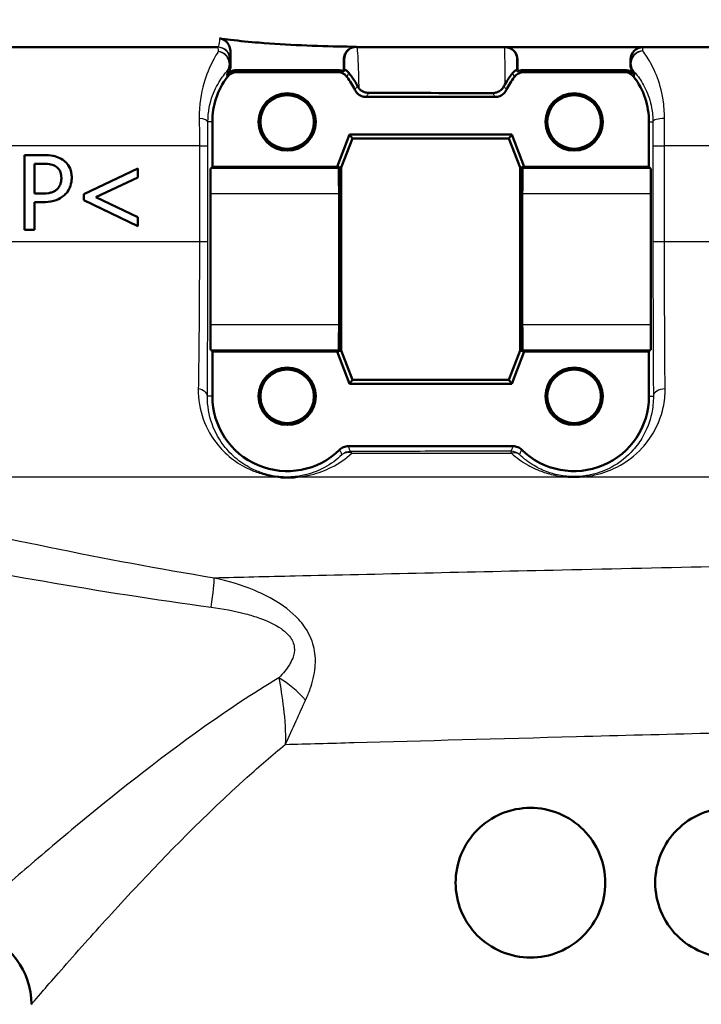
# Model space of a CAD drawing. Header units: millimetres. Extents: x 100 to 2000, y 93 to 2870.
# Tile 19 of 31: x 622 to 649, y 1458 to 1497. Entities that reach past the tile are written whole.
import ezdxf

# ---------------------------------------------------------------- set-up
doc = ezdxf.new("R2010")
doc.units = ezdxf.units.MM
doc.header["$LTSCALE"] = 10
for name, color, linetype, lineweight in [('Dimensions(ISO)', 7, 'Continuous', 25), ('Visible Edges(ISO)', 7, 'Continuous', 50), ('Visible Tangent Edges(ISO)', 7, 'Continuous', 25)]:
    doc.layers.add(name, color=color, linetype=linetype, lineweight=lineweight)
doc.styles.add('Text_3.5mm', font='arial.ttf', dxfattribs={"width": 0.9})
doc.dimstyles.new('KS-STANDARD', dxfattribs={"dimscale": 10, "dimtxt": 3.5, "dimasz": 2.5, "dimexe": 3.175, "dimexo": 0, "dimgap": 0.8, "dimtad": 1, "dimdec": 1, "dimrnd": 1e-08, "dimtxsty": 'Text_3.5mm', "dimcen": 0.09, "dimdle": 10, "dimclrd": 7, "dimclre": 7, "dimclrt": 7, "dimadec": 0, "dimazin": 2, "dimtfac": 0.714286, "dimtdec": 4, "dimtmove": 0, "dimatfit": 3, "dimfxl": 0, "dimtolj": 1, "dimlwd": 25, "dimlwe": 25, "dimarcsym": 0})

# ---------------------------------------------------------------- blocks, each defined once
blk = doc.blocks.new('*D7')
at = {"layer": 'Defpoints', "color": 0, "linetype": 'Continuous'}
for p in [(998.052, 1716.956), (1068.24, 1716.956), (646.452, 1407.764)]:
    blk.add_point(p, dxfattribs=at)
at = {"layer": 'Dimensions(ISO)', "color": 7, "linetype": 'Continuous', "lineweight": 25}
for p, q in [((998.052, 1716.956), (1099.99, 1716.956)), ((1068.24, 1432.764), (1068.24, 1691.956)), ((646.452, 1407.764), (1099.99, 1407.764))]:
    blk.add_line(p, q, dxfattribs=at)
at = {"layer": 'Dimensions(ISO)', "color": 7, "linetype": 'Continuous'}
for points in [[(1064.073, 1691.956), (1072.406, 1691.956), (1068.24, 1716.956)], [(1064.073, 1432.764), (1072.406, 1432.764), (1068.24, 1407.764)]]:
    blk.add_solid(points, dxfattribs=at)
at = {"layer": 'Dimensions(ISO)', "color": 7, "linetype": 'Continuous', "lineweight": 25, "insert": (1042.358, 1523.594), "char_height": 35, "attachment_point": 4, "rotation": 90, "style": 'Text_3.5mm'}
blk.add_mtext('\\A1;309', dxfattribs=at)

msp = doc.modelspace()

# ---------------------------------------------------------------- linework, layer by layer
at = {"layer": 'Visible Edges(ISO)'}
for p, q in [((629.927, 1496.264), (588.311, 1496.264)), ((630.432, 1495.526), (630.432, 1496.059)), ((702.152, 1496.264), (635.473, 1496.264)), ((634.972, 1495.283), (634.972, 1495.773)), ((641.932, 1495.764), (641.932, 1495.283)), ((646.466, 1495.764), (646.466, 1495.534)), ((634.74, 1495.34), (630.664, 1495.34)), ((634.702, 1495.264), (630.702, 1495.264)), ((646.24, 1495.34), (642.164, 1495.34)), ((646.202, 1495.264), (642.202, 1495.264)), ((641.04, 1494.264), (635.864, 1494.264)), ((629.702, 1493.264), (629.702, 1491.464)), ((647.202, 1491.464), (647.202, 1493.264)), ((634.702, 1491.464), (635.202, 1492.764)), ((635.313, 1492.602), (634.864, 1491.434)), ((635.202, 1492.764), (641.702, 1492.764)), ((635.202, 1492.764), (635.313, 1492.602)), ((641.591, 1492.602), (635.313, 1492.602)), ((641.702, 1492.764), (641.591, 1492.602)), ((642.041, 1491.434), (641.591, 1492.602)), ((641.702, 1492.764), (642.202, 1491.464)), ((622.17, 1491.932), (622.923, 1491.932)), ((622.17, 1491.932), (622.17, 1488.932)), ((622.899, 1491.587), (622.568, 1491.587)), ((622.568, 1490.391), (622.568, 1491.587)), ((624.547, 1490.364), (626.711, 1491.397)), ((626.711, 1491.04), (626.711, 1491.397)), ((629.635, 1491.396), (629.702, 1491.464)), ((629.702, 1491.464), (634.702, 1491.464)), ((634.702, 1491.464), (634.864, 1491.434)), ((634.77, 1491.396), (634.702, 1491.464)), ((634.864, 1491.434), (634.864, 1484.094)), ((642.202, 1491.464), (642.041, 1491.434)), ((642.041, 1484.094), (642.041, 1491.434)), ((642.202, 1491.464), (642.135, 1491.396)), ((642.202, 1491.464), (647.202, 1491.464)), ((647.202, 1491.464), (647.27, 1491.396)), ((626.711, 1491.04), (625.034, 1490.245)), ((622.568, 1490.391), (622.841, 1490.391)), ((624.547, 1490.364), (624.547, 1490.123)), ((626.711, 1489.09), (624.547, 1490.123)), ((625.034, 1490.245), (626.711, 1489.447)), ((629.626, 1485.131), (629.626, 1490.396)), ((634.779, 1485.131), (634.779, 1490.396)), ((642.126, 1490.396), (642.126, 1485.131)), ((647.279, 1490.396), (647.279, 1485.131)), ((622.568, 1488.932), (622.568, 1490.05)), ((622.906, 1490.05), (622.568, 1490.05)), ((626.711, 1489.09), (626.711, 1489.447)), ((622.568, 1488.932), (622.17, 1488.932)), ((629.702, 1484.064), (629.635, 1484.132)), ((629.702, 1484.064), (629.702, 1482.264)), ((634.702, 1484.064), (629.702, 1484.064)), ((634.702, 1484.064), (634.77, 1484.132)), ((634.702, 1484.064), (634.864, 1484.094)), ((635.202, 1482.764), (634.702, 1484.064)), ((634.864, 1484.094), (635.313, 1482.925)), ((641.591, 1482.925), (642.041, 1484.094)), ((642.202, 1484.064), (641.702, 1482.764)), ((642.202, 1484.064), (642.041, 1484.094)), ((642.135, 1484.132), (642.202, 1484.064)), ((647.202, 1484.064), (642.202, 1484.064)), ((647.27, 1484.132), (647.202, 1484.064)), ((647.202, 1482.264), (647.202, 1484.064)), ((635.202, 1482.764), (635.313, 1482.925)), ((641.702, 1482.764), (635.202, 1482.764)), ((635.313, 1482.925), (641.591, 1482.925)), ((641.702, 1482.764), (641.591, 1482.925)), ((635.152, 1480.264), (641.753, 1480.264))]:
    msp.add_line(p, q, dxfattribs=at)
for centre, radius in [((632.702, 1493.264), 1.15), ((632.702, 1493.264), 1.074), ((644.202, 1493.264), 1.15), ((644.202, 1493.264), 1.074), ((632.702, 1482.264), 1.15), ((644.202, 1482.264), 1.15), ((632.702, 1482.264), 1.074), ((644.202, 1482.264), 1.074)]:
    msp.add_circle(centre, radius, dxfattribs=at)
for centre, radius, start, end in [((646.966, 1495.764), 0.5, 90, 180), ((632.702, 1493.264), 3, 143.1299, 180), ((632.702, 1493.264), 3.076, 140.7615, 142.276), ((632.702, 1493.264), 3, 25.3767, 36.8701), ((644.202, 1493.264), 3, 143.1299, 154.6233), ((644.202, 1493.264), 3.076, 37.724, 39.4051), ((644.202, 1493.264), 3, 0, 36.8701), ((632.702, 1482.264), 3, 180, 314.4154), ((644.202, 1482.264), 3, 225.5846, 0), ((619.452, 1457.889), 3, 0, 73.4022)]:
    msp.add_arc(centre, radius, start, end, dxfattribs=at)
for centre, major_axis, ratio, start_param, end_param in [((641.432, 1495.764), (0.5, 0), 0.999993, 0, 1.570796), ((629.635, 1490.396), (0, -1), 0.008727, 3.150319, 4.712389), ((634.77, 1490.396), (0, 1), 0.008727, 4.712389, 6.274459), ((642.135, 1490.396), (0, -1), 0.008727, 3.150319, 4.712389), ((647.27, 1490.396), (0, 1), 0.008727, 4.712389, 6.274459), ((629.635, 1485.131), (0, -1), 0.008727, 4.712389, 6.274459), ((634.77, 1485.131), (0, 1), 0.008727, 3.150319, 4.712389), ((642.135, 1485.131), (0, -1), 0.008727, 4.712389, 6.274459), ((647.27, 1485.131), (0, 1), 0.008727, 3.150319, 4.712389)]:
    msp.add_ellipse(centre, major_axis=major_axis, ratio=ratio, start_param=start_param, end_param=end_param, dxfattribs=at)
for points in [[(629.992, 1496.61), (630.138, 1496.59), (630.285, 1496.572), (630.432, 1496.554)], [(634.972, 1496.283), (635.142, 1496.28), (635.311, 1496.277), (635.479, 1496.275)], [(630.396, 1495.34), (630.378, 1495.293), (630.352, 1495.249), (630.32, 1495.21)], [(634.972, 1495.283), (634.983, 1495.308), (634.993, 1495.332), (635.004, 1495.357)], [(641.903, 1495.351), (641.913, 1495.328), (641.923, 1495.306), (641.932, 1495.283)], [(635.52, 1494.699), (635.536, 1494.667), (635.557, 1494.635), (635.583, 1494.605)], [(641.389, 1494.693), (641.4, 1494.715), (641.412, 1494.737), (641.424, 1494.759)], [(635.966, 1494.427), (637.631, 1494.424), (639.306, 1494.422), (640.942, 1494.421)]]:
    msp.add_open_spline(points, degree=3, dxfattribs=at)
for points, knots in [([(630.432, 1496.059), (630.432, 1496.136), (630.417, 1496.213), (630.36, 1496.354), (630.319, 1496.417), (630.229, 1496.508), (630.186, 1496.539), (630.093, 1496.587), (630.043, 1496.603), (629.992, 1496.61)], [0, 0, 0, 0, 0.0231871, 0.0231871, 0.04554032, 0.04554032, 0.06149268, 0.06149268, 0.07706998, 0.07706998, 0.07706998, 0.07706998]), ([(630.432, 1496.554), (630.807, 1496.51), (631.185, 1496.473), (632.7, 1496.348), (633.851, 1496.305), (634.972, 1496.283)], [6.4511047, 6.4511047, 6.4511047, 6.4511047, 6.5576453, 6.5576453, 6.8757407, 6.8757407, 6.8757407, 6.8757407]), ([(635.479, 1496.275), (635.414, 1496.276), (635.35, 1496.264), (635.229, 1496.216), (635.174, 1496.181), (635.08, 1496.091), (635.042, 1496.037), (635.001, 1495.945), (634.99, 1495.912), (634.976, 1495.843), (634.972, 1495.808), (634.972, 1495.773)], [0, 0, 0, 0, 0.01946797, 0.01946797, 0.0389622, 0.0389622, 0.0585255, 0.0585255, 0.06903009, 0.06903009, 0.07953121, 0.07953121, 0.07953121, 0.07953121]), ([(630.269, 1495.146), (630.309, 1495.198), (630.358, 1495.241), (630.452, 1495.295), (630.493, 1495.312), (630.577, 1495.334), (630.621, 1495.34), (630.664, 1495.34)], [0, 0, 0, 0, 0.01953171, 0.01953171, 0.03262394, 0.03262394, 0.04571623, 0.04571623, 0.04571623, 0.04571623]), ([(630.302, 1495.064), (630.341, 1495.116), (630.39, 1495.16), (630.485, 1495.216), (630.526, 1495.234), (630.613, 1495.258), (630.657, 1495.264), (630.702, 1495.264)], [0, 0, 0, 0, 0.01953171, 0.01953171, 0.03299813, 0.03299813, 0.04646462, 0.04646462, 0.04646462, 0.04646462]), ([(630.396, 1495.34), (630.399, 1495.346), (630.401, 1495.352), (630.422, 1495.412), (630.432, 1495.469), (630.432, 1495.526)], [0.0152387, 0.0152387, 0.0152387, 0.0152387, 0.01716308, 0.01716308, 0.03432649, 0.03432649, 0.03432649, 0.03432649]), ([(634.702, 1495.264), (634.767, 1495.264), (634.832, 1495.251), (634.934, 1495.209), (634.973, 1495.187), (635.044, 1495.132), (635.075, 1495.1), (635.102, 1495.064)], [0, 0, 0, 0, 0.01953174, 0.01953174, 0.03299813, 0.03299813, 0.04646462, 0.04646462, 0.04646462, 0.04646462]), ([(634.74, 1495.34), (634.805, 1495.34), (634.87, 1495.327), (634.944, 1495.297), (634.958, 1495.29), (634.972, 1495.283)], [0, 0, 0, 0, 0.01953173, 0.01953173, 0.02420662, 0.02420662, 0.02420662, 0.02420662]), ([(635.004, 1495.357), (635.004, 1495.358), (635.018, 1495.353), (635.079, 1495.318), (635.125, 1495.285), (635.17, 1495.231)], [-0.08039205, -0.08039205, -0.08039205, -0.08039205, -0.04361171, -0.04361171, 0, 0, 0, 0]), ([(641.738, 1495.225), (641.781, 1495.277), (641.826, 1495.31), (641.888, 1495.347), (641.903, 1495.352), (641.903, 1495.351)], [-0.09147211, -0.09147211, -0.09147211, -0.09147211, -0.04296781, -0.04296781, 0, 0, 0, 0]), ([(641.802, 1495.064), (641.841, 1495.116), (641.89, 1495.16), (641.985, 1495.216), (642.026, 1495.234), (642.113, 1495.258), (642.157, 1495.264), (642.202, 1495.264)], [0, 0, 0, 0, 0.01953171, 0.01953171, 0.03299813, 0.03299813, 0.04646462, 0.04646462, 0.04646462, 0.04646462]), ([(641.932, 1495.283), (641.965, 1495.3), (641.999, 1495.314), (642.077, 1495.334), (642.121, 1495.34), (642.164, 1495.34)], [0.02154547, 0.02154547, 0.02154547, 0.02154547, 0.03262394, 0.03262394, 0.04571623, 0.04571623, 0.04571623, 0.04571623]), ([(646.202, 1495.264), (646.267, 1495.264), (646.332, 1495.251), (646.434, 1495.209), (646.473, 1495.187), (646.544, 1495.132), (646.575, 1495.1), (646.602, 1495.064)], [0, 0, 0, 0, 0.01953174, 0.01953174, 0.03299813, 0.03299813, 0.04646462, 0.04646462, 0.04646462, 0.04646462]), ([(646.24, 1495.34), (646.305, 1495.34), (646.37, 1495.327), (646.47, 1495.286), (646.508, 1495.264), (646.578, 1495.212), (646.609, 1495.181), (646.636, 1495.146)], [0, 0, 0, 0, 0.01953173, 0.01953173, 0.03262394, 0.03262394, 0.04571623, 0.04571623, 0.04571623, 0.04571623]), ([(646.466, 1495.534), (646.466, 1495.477), (646.475, 1495.42), (646.514, 1495.311), (646.543, 1495.261), (646.579, 1495.217)], [0, 0, 0, 0, 0.01723884, 0.01723884, 0.03447707, 0.03447707, 0.03447707, 0.03447707]), ([(635.52, 1494.699), (635.445, 1494.843), (635.368, 1494.966), (635.249, 1495.132), (635.207, 1495.186), (635.17, 1495.231)], [0.01731323, 0.01731323, 0.01731323, 0.01731323, 0.07685476, 0.07685476, 0.11413301, 0.11413301, 0.11413301, 0.11413301]), ([(641.738, 1495.225), (641.73, 1495.215), (641.722, 1495.205), (641.672, 1495.143), (641.626, 1495.081), (641.527, 1494.936), (641.475, 1494.852), (641.424, 1494.759)], [0.08196013, 0.08196013, 0.08196013, 0.08196013, 0.08790757, 0.08790757, 0.11797484, 0.11797484, 0.14877962, 0.14877962, 0.14877962, 0.14877962]), ([(635.413, 1494.55), (635.441, 1494.491), (635.48, 1494.438), (635.574, 1494.353), (635.627, 1494.32), (635.742, 1494.275), (635.803, 1494.264), (635.864, 1494.264)], [0, 0, 0, 0, 0.01953199, 0.01953199, 0.03804506, 0.03804506, 0.05655825, 0.05655825, 0.05655825, 0.05655825]), ([(635.583, 1494.605), (635.597, 1494.588), (635.613, 1494.571), (635.67, 1494.52), (635.717, 1494.489), (635.8, 1494.454), (635.833, 1494.444), (635.899, 1494.43), (635.933, 1494.427), (635.966, 1494.427)], [0.01292024, 0.01292024, 0.01292024, 0.01292024, 0.02025383, 0.02025383, 0.0374457, 0.0374457, 0.04762922, 0.04762922, 0.05786327, 0.05786327, 0.05786327, 0.05786327]), ([(640.942, 1494.421), (640.998, 1494.421), (641.053, 1494.431), (641.162, 1494.468), (641.214, 1494.497), (641.312, 1494.576), (641.357, 1494.631), (641.389, 1494.693)], [0, 0, 0, 0, 0.01697544, 0.01697544, 0.03581325, 0.03581325, 0.05894822, 0.05894822, 0.05894822, 0.05894822]), ([(641.04, 1494.264), (641.105, 1494.264), (641.17, 1494.277), (641.287, 1494.325), (641.339, 1494.358), (641.429, 1494.443), (641.465, 1494.494), (641.492, 1494.55)], [0, 0, 0, 0, 0.01953197, 0.01953197, 0.03804508, 0.03804508, 0.05655825, 0.05655825, 0.05655825, 0.05655825]), ([(623.709, 1491.745), (623.63, 1491.8), (623.545, 1491.839), (623.375, 1491.892), (623.274, 1491.913), (623.066, 1491.93), (622.994, 1491.932), (622.923, 1491.932)], [-0.1206587, -0.1206587, -0.1206587, -0.1206587, -0.069873, -0.069873, -0.0237479, -0.0237479, 0, 0, 0, 0]), ([(624.066, 1491.028), (624.066, 1491.093), (624.061, 1491.158), (624.039, 1491.28), (624.024, 1491.337), (623.958, 1491.495), (623.895, 1491.577), (623.799, 1491.677), (623.755, 1491.713), (623.709, 1491.745)], [-0.071124, -0.071124, -0.071124, -0.071124, -0.05672296, -0.05672296, -0.04358972, -0.04358972, -0.01821751, -0.01821751, 0, 0, 0, 0]), ([(622.899, 1491.587), (623.063, 1491.587), (623.163, 1491.572), (623.299, 1491.542), (623.37, 1491.515), (623.434, 1491.473)], [-0.0465302, -0.0465302, -0.0465302, -0.0465302, -0.0248614, -0.0248614, 0, 0, 0, 0]), ([(623.434, 1491.473), (623.475, 1491.445), (623.512, 1491.412), (623.574, 1491.334), (623.597, 1491.291), (623.64, 1491.171), (623.65, 1491.093), (623.65, 1491.016)], [-0.05440225, -0.05440225, -0.05440225, -0.05440225, -0.03860565, -0.03860565, -0.02335991, -0.02335991, 0, 0, 0, 0]), ([(623.65, 1491.016), (623.65, 1490.967), (623.647, 1490.917), (623.628, 1490.813), (623.613, 1490.773), (623.573, 1490.679), (623.53, 1490.621), (623.48, 1490.571)], [-0.03873467, -0.03873467, -0.03873467, -0.03873467, -0.03130112, -0.03130112, -0.0224842, -0.0224842, 0, 0, 0, 0]), ([(623.803, 1490.362), (623.869, 1490.426), (623.922, 1490.5), (623.997, 1490.652), (624.034, 1490.745), (624.062, 1490.918), (624.066, 1490.973), (624.066, 1491.028)], [-0.09861284, -0.09861284, -0.09861284, -0.09861284, -0.05260908, -0.05260908, -0.01653962, -0.01653962, 0, 0, 0, 0]), ([(623.48, 1490.571), (623.447, 1490.536), (623.41, 1490.507), (623.313, 1490.452), (623.261, 1490.437), (623.119, 1490.4), (622.977, 1490.391), (622.841, 1490.391)], [-0.06488875, -0.06488875, -0.06488875, -0.06488875, -0.0569175, -0.0569175, -0.04577876, -0.04577876, 0, 0, 0, 0]), ([(622.906, 1490.05), (623.049, 1490.05), (623.202, 1490.062), (623.49, 1490.138), (623.591, 1490.197), (623.711, 1490.278), (623.759, 1490.317), (623.803, 1490.362)], [-0.07194787, -0.07194787, -0.07194787, -0.07194787, -0.04673827, -0.04673827, -0.01998293, -0.01998293, 0, 0, 0, 0]), ([(635.152, 1480.264), (635.087, 1480.264), (635.023, 1480.251), (634.903, 1480.202), (634.848, 1480.166), (634.802, 1480.121)], [0, 0, 0, 0, 0.01943963, 0.01943963, 0.03887925, 0.03887925, 0.03887925, 0.03887925]), ([(642.103, 1480.121), (642.056, 1480.166), (642.002, 1480.202), (641.882, 1480.251), (641.818, 1480.264), (641.753, 1480.264)], [0, 0, 0, 0, 0.01943961, 0.01943961, 0.03887925, 0.03887925, 0.03887925, 0.03887925]), ([(633.049, 1479.017), (633.044, 1479.016), (633.038, 1479.016), (632.952, 1479.01), (632.868, 1479.007), (632.77, 1479.006), (632.759, 1479.006), (632.742, 1479.006), (632.736, 1479.006), (632.726, 1479.006), (632.722, 1479.006), (632.713, 1479.006), (632.709, 1479.006), (632.701, 1479.006), (632.696, 1479.006), (632.677, 1479.006), (632.664, 1479.006), (632.632, 1479.007), (632.613, 1479.007), (632.543, 1479.01), (632.49, 1479.012), (632.432, 1479.016), (632.428, 1479.016), (632.423, 1479.017)], [-0.0018221, -0.0018221, -0.0018221, -0.0018221, 0, 0, 0.02736164, 0.02736164, 0.03090209, 0.03090209, 0.0326875, 0.0326875, 0.03401797, 0.03401797, 0.03529555, 0.03529555, 0.03675783, 0.03675783, 0.04100984, 0.04100984, 0.046636, 0.046636, 0.06265161, 0.06265161, 0.06401652, 0.06401652, 0.06401652, 0.06401652]), ([(639.452, 1462.764), (639.452, 1463.141), (639.528, 1463.542), (639.831, 1464.277), (640.06, 1464.611), (640.588, 1465.144), (640.925, 1465.377), (641.667, 1465.687), (642.072, 1465.764), (642.827, 1465.764), (643.228, 1465.689), (643.968, 1465.383), (644.307, 1465.152), (644.841, 1464.618), (645.071, 1464.281), (645.377, 1463.542), (645.452, 1463.14), (645.452, 1462.387), (645.377, 1461.986), (645.071, 1461.247), (644.841, 1460.91), (644.307, 1460.376), (643.968, 1460.144), (643.228, 1459.838), (642.827, 1459.764), (642.072, 1459.764), (641.667, 1459.841), (640.925, 1460.15), (640.588, 1460.383), (640.06, 1460.916), (639.831, 1461.251), (639.528, 1461.986), (639.452, 1462.387), (639.452, 1462.764)], [0, 0, 0, 0, 0.113171, 0.113171, 0.226341, 0.226341, 0.342149, 0.342149, 0.457957, 0.457957, 0.57184, 0.57184, 0.685722, 0.685722, 0.798681, 0.798681, 0.911639, 0.911639, 1.024598, 1.024598, 1.137556, 1.137556, 1.251439, 1.251439, 1.365322, 1.365322, 1.481129, 1.481129, 1.596937, 1.596937, 1.710108, 1.710108, 1.823279, 1.823279, 1.823279, 1.823279]), ([(647.452, 1462.764), (647.452, 1463.14), (647.527, 1463.542), (647.833, 1464.281), (648.064, 1464.618), (648.597, 1465.152), (648.936, 1465.383), (649.677, 1465.689), (650.078, 1465.764), (650.833, 1465.764), (651.237, 1465.687), (651.979, 1465.377), (652.317, 1465.144), (652.845, 1464.611), (653.073, 1464.277), (653.377, 1463.542), (653.452, 1463.141), (653.452, 1462.387), (653.377, 1461.986), (653.073, 1461.251), (652.845, 1460.916), (652.317, 1460.383), (651.979, 1460.15), (651.237, 1459.841), (650.833, 1459.764), (650.078, 1459.764), (649.677, 1459.838), (648.936, 1460.144), (648.597, 1460.376), (648.064, 1460.91), (647.833, 1461.247), (647.527, 1461.986), (647.452, 1462.387), (647.452, 1462.764)], [0, 0, 0, 0, 0.112958, 0.112958, 0.225917, 0.225917, 0.3398, 0.3398, 0.453682, 0.453682, 0.56949, 0.56949, 0.685298, 0.685298, 0.798469, 0.798469, 0.911639, 0.911639, 1.02481, 1.02481, 1.137981, 1.137981, 1.253788, 1.253788, 1.369596, 1.369596, 1.483479, 1.483479, 1.597362, 1.597362, 1.71032, 1.71032, 1.823279, 1.823279, 1.823279, 1.823279])]:
    msp.add_open_spline(points, degree=3, knots=knots, dxfattribs=at)
at = {"layer": 'Visible Tangent Edges(ISO)'}
for p, q in [((630.402, 1495.764), (630.427, 1495.764)), ((634.973, 1495.764), (634.997, 1495.764)), ((641.91, 1495.764), (641.932, 1495.764)), ((629.702, 1493.264), (629.524, 1493.264)), ((647.202, 1493.264), (647.36, 1493.264)), ((629.183, 1492.299), (600.513, 1492.299)), ((629.183, 1492.299), (629.183, 1488.457)), ((629.522, 1488.453), (629.522, 1492.294)), ((647.361, 1492.294), (647.361, 1488.453)), ((691.896, 1492.299), (647.825, 1492.299)), ((647.826, 1488.457), (647.825, 1492.299)), ((634.77, 1491.396), (629.635, 1491.396)), ((647.27, 1491.396), (642.135, 1491.396)), ((629.626, 1490.396), (634.779, 1490.396)), ((642.126, 1490.396), (647.279, 1490.396)), ((629.183, 1488.457), (601.337, 1488.457)), ((691.862, 1488.457), (647.826, 1488.457)), ((634.779, 1485.131), (629.626, 1485.131)), ((647.279, 1485.131), (642.126, 1485.131)), ((629.635, 1484.132), (634.77, 1484.132)), ((642.135, 1484.132), (647.27, 1484.132)), ((629.702, 1482.264), (629.503, 1482.264)), ((647.202, 1482.264), (647.379, 1482.264)), ((632.423, 1479.017), (610.858, 1479.017)), ((684.898, 1479.017), (633.049, 1479.017))]:
    msp.add_line(p, q, dxfattribs=at)
for centre, major_axis, ratio, start_param, end_param in [((629.902, 1495.764), (0, 0.5), 0.999993, 4.712389, 6.283185), ((629.927, 1495.764), (0, 0.5), 0.999993, 4.712389, 6.283185), ((629.898, 1495.608), (0.5, -0.006), 0.958948, 0.013482, 1.4978), ((629.898, 1495.608), (0.376, -0.33), 0.939321, 0.025442, 2.172316), ((635.473, 1495.764), (0, 0.5), 0.999993, 0, 1.570796), ((635.497, 1495.764), (0, 0.5), 0.999993, 0, 1.570796), ((641.41, 1495.764), (0, 0.5), 0.999993, 4.712389, 6.283185), ((646.966, 1495.627), (-0.372, -0.334), 0.934357, 4.029786, 6.258693), ((646.966, 1495.627), (-0.5, 0), 0.961008, 4.726174, 6.283185), ((629.898, 1495.608), (0.321, 0.384), 0.999972, 4.712389, 5.408572), ((646.966, 1495.627), (-0.5, 0), 0.99991, 0, 0.707547), ((629.024, 1493.264), (0.5, -0.001), 0.301067, 0.009151, 1.259107), ((647.86, 1493.264), (-0.5, -0.001), 0.286537, 4.779595, 6.274077), ((629.022, 1492.294), (0.5, 0), 0.009244, 0.008727, 1.243145), ((647.861, 1492.294), (-0.5, 0), 0.008754, 4.783543, 6.274458), ((629.022, 1488.453), (0.5, 0), 0.009245, 0.008727, 1.2429), ((647.861, 1488.453), (-0.5, 0), 0.008754, 4.783599, 6.274458), ((629.003, 1482.264), (0.5, -0.003), 0.62247, 0.01115, 1.30154), ((647.879, 1482.264), (-0.5, -0.003), 0.599501, 4.76844, 6.272282), ((635.236, 1479.553), (0.365, 0.341), 0.999968, 0.819124, 1.570796), ((635.236, 1479.553), (-0.346, 0.361), 0.799978, 5.285138, 6.268641), ((635.236, 1479.553), (-0.001, 0.5), 0.218244, 5.740158, 6.274243), ((641.671, 1479.561), (0.5, 0), 0.999968, 0.818263, 1.570796), ((641.671, 1479.561), (0, 0.5), 0.065854, 5.739055, 6.27444), ((641.671, 1479.561), (0.345, 0.362), 0.738907, 0.012951, 0.873553), ((629.378, 1472.597), (0.388, 2.47), 0.040377, 5.232898, 6.022303), ((632.151, 1469.461), (1.865, -1.665), 0.542938, 1.35148, 1.918764)]:
    msp.add_ellipse(centre, major_axis=major_axis, ratio=ratio, start_param=start_param, end_param=end_param, dxfattribs=at)
for points, knots in [([(629.992, 1496.61), (629.98, 1496.474), (629.968, 1496.376), (629.945, 1496.283), (629.936, 1496.264), (629.927, 1496.264)], [0.4043244, 0.4043244, 0.4043244, 0.4043244, 0.506013, 0.506013, 0.5741522, 0.5741522, 0.5741522, 0.5741522]), ([(629.941, 1496.085), (629.925, 1496.061), (629.908, 1496.035), (629.836, 1495.919), (629.772, 1495.81), (629.588, 1495.454), (629.463, 1495.167), (629.252, 1494.42), (629.172, 1493.941), (629.177, 1493.407)], [0.7094868, 0.7094868, 0.7094868, 0.7094868, 0.73403, 0.73403, 0.8095645, 0.8095645, 0.9451584, 0.9451584, 1.0922287, 1.0922287, 1.0922287, 1.0922287]), ([(630.427, 1495.764), (630.428, 1495.764), (630.429, 1495.786), (630.43, 1495.88), (630.431, 1495.957), (630.432, 1496.059)], [-0.5741522, -0.5741522, -0.5741522, -0.5741522, -0.506013, -0.506013, -0.429926, -0.429926, -0.429926, -0.429926]), ([(635.583, 1494.605), (635.58, 1494.773), (635.576, 1494.933), (635.565, 1495.34), (635.557, 1495.567), (635.538, 1495.955), (635.528, 1496.103), (635.511, 1496.238), (635.504, 1496.264), (635.497, 1496.264)], [0.0467341, 0.0467341, 0.0467341, 0.0467341, 0.1014241, 0.1014241, 0.1983764, 0.1983764, 0.3099213, 0.3099213, 0.3796369, 0.3796369, 0.3796369, 0.3796369]), ([(641.41, 1496.264), (641.411, 1496.264), (641.413, 1496.215), (641.416, 1496.023), (641.417, 1495.881), (641.419, 1495.696), (641.42, 1495.53), (641.421, 1495.331), (641.423, 1494.997), (641.423, 1494.881), (641.424, 1494.759)], [0, 0, 0, 0, 0.0940227, 0.0940227, 0.1880455, 0.1880455, 0.1880455, 0.2718501, 0.2718501, 0.3126854, 0.3126854, 0.3126854, 0.3126854]), ([(646.959, 1496.107), (646.959, 1496.139), (646.96, 1496.166), (646.962, 1496.239), (646.964, 1496.264), (646.966, 1496.264)], [0.49025672, 0.49025672, 0.49025672, 0.49025672, 0.51997002, 0.51997002, 0.58785097, 0.58785097, 0.58785097, 0.58785097]), ([(647.826, 1493.407), (647.826, 1493.665), (647.805, 1493.917), (647.71, 1494.526), (647.611, 1494.859), (647.381, 1495.438), (647.247, 1495.681), (647.065, 1495.963), (647.007, 1496.044), (646.959, 1496.107)], [0, 0, 0, 0, 0.0707833, 0.0707833, 0.1840365, 0.1840365, 0.3036037, 0.3036037, 0.3659372, 0.3659372, 0.3659372, 0.3659372]), ([(634.997, 1495.764), (634.998, 1495.764), (634.999, 1495.741), (635.001, 1495.637), (635.002, 1495.542), (635.003, 1495.411)], [-0.3796369, -0.3796369, -0.3796369, -0.3796369, -0.3099213, -0.3099213, -0.2198703, -0.2198703, -0.2198703, -0.2198703]), ([(641.904, 1495.405), (641.905, 1495.501), (641.905, 1495.579), (641.907, 1495.721), (641.909, 1495.764), (641.91, 1495.764)], [-0.1592133, -0.1592133, -0.1592133, -0.1592133, -0.0940227, -0.0940227, 0, 0, 0, 0]), ([(629.524, 1493.264), (629.525, 1493.668), (629.605, 1494.03), (629.811, 1494.594), (629.932, 1494.811), (630.113, 1495.08), (630.175, 1495.161), (630.248, 1495.249), (630.265, 1495.269), (630.282, 1495.287)], [-1.0922287, -1.0922287, -1.0922287, -1.0922287, -0.9451584, -0.9451584, -0.8095645, -0.8095645, -0.73403, -0.73403, -0.7094868, -0.7094868, -0.7094868, -0.7094868]), ([(630.282, 1495.287), (630.287, 1495.276), (630.293, 1495.264), (630.303, 1495.243), (630.308, 1495.234), (630.312, 1495.224), (630.315, 1495.219), (630.317, 1495.215), (630.32, 1495.21)], [-1.8241899, -1.8241899, -1.8241899, -1.8241899, -1.4287561, -1.4287561, -1.0917416, -1.0917416, -1.0917416, -0.924991, -0.924991, -0.924991, -0.924991]), ([(630.432, 1495.526), (630.43, 1495.531), (630.428, 1495.536), (630.426, 1495.541), (630.422, 1495.551), (630.417, 1495.562), (630.408, 1495.584), (630.403, 1495.596), (630.398, 1495.608)], [0.9252362, 0.9252362, 0.9252362, 0.9252362, 1.0917416, 1.0917416, 1.0917416, 1.4287561, 1.4287561, 1.8241899, 1.8241899, 1.8241899, 1.8241899]), ([(630.702, 1495.264), (630.699, 1495.27), (630.696, 1495.275), (630.69, 1495.288), (630.686, 1495.296), (630.683, 1495.303), (630.677, 1495.315), (630.671, 1495.328), (630.664, 1495.34)], [-2.0967802, -2.0967802, -2.0967802, -2.0967802, -1.8983053, -1.8983053, -1.6498181, -1.6498181, -1.6498181, -1.2217387, -1.2217387, -1.2217387, -1.2217387]), ([(634.74, 1495.34), (634.734, 1495.327), (634.728, 1495.315), (634.715, 1495.289), (634.709, 1495.277), (634.702, 1495.264)], [-0.9250539, -0.9250539, -0.9250539, -0.9250539, -0.48688, -0.48688, -0.0500124, -0.0500124, -0.0500124, -0.0500124]), ([(642.202, 1495.264), (642.196, 1495.276), (642.19, 1495.289), (642.177, 1495.314), (642.171, 1495.327), (642.164, 1495.34)], [0.0500124, 0.0500124, 0.0500124, 0.0500124, 0.4757914, 0.4757914, 0.9250539, 0.9250539, 0.9250539, 0.9250539]), ([(646.24, 1495.34), (646.234, 1495.327), (646.228, 1495.315), (646.215, 1495.289), (646.209, 1495.277), (646.202, 1495.264)], [-0.9250439, -0.9250439, -0.9250439, -0.9250439, -0.4866684, -0.4866684, -0.0500024, -0.0500024, -0.0500024, -0.0500024]), ([(646.579, 1495.217), (646.58, 1495.225), (646.581, 1495.233), (646.583, 1495.262), (646.584, 1495.282), (646.586, 1495.302)], [-1.0269643, -1.0269643, -1.0269643, -1.0269643, -0.8279198, -0.8279198, -0.3426626, -0.3426626, -0.3426626, -0.3426626]), ([(646.586, 1495.302), (646.628, 1495.255), (646.68, 1495.194), (646.842, 1494.981), (646.961, 1494.797), (647.166, 1494.361), (647.254, 1494.109), (647.34, 1493.649), (647.359, 1493.459), (647.36, 1493.264)], [-0.3659372, -0.3659372, -0.3659372, -0.3659372, -0.3036037, -0.3036037, -0.1840365, -0.1840365, -0.0707833, -0.0707833, 0, 0, 0, 0]), ([(630.269, 1495.146), (630.274, 1495.133), (630.28, 1495.119), (630.285, 1495.106), (630.288, 1495.098), (630.291, 1495.09), (630.297, 1495.076), (630.3, 1495.07), (630.302, 1495.064)], [1.2217387, 1.2217387, 1.2217387, 1.2217387, 1.6498181, 1.6498181, 1.6498181, 1.8983053, 1.8983053, 2.0967802, 2.0967802, 2.0967802, 2.0967802]), ([(635.102, 1495.064), (635.108, 1495.078), (635.113, 1495.091), (635.125, 1495.121), (635.132, 1495.136), (635.138, 1495.152), (635.144, 1495.167), (635.15, 1495.182), (635.161, 1495.209), (635.165, 1495.22), (635.17, 1495.231)], [0.050012, 0.050012, 0.050012, 0.050012, 0.48688, 0.48688, 0.986794, 0.986794, 0.986794, 1.474337, 1.474337, 1.83615, 1.83615, 1.83615, 1.83615]), ([(641.738, 1495.225), (641.742, 1495.213), (641.747, 1495.201), (641.757, 1495.175), (641.763, 1495.162), (641.768, 1495.149), (641.774, 1495.134), (641.78, 1495.119), (641.791, 1495.091), (641.797, 1495.077), (641.802, 1495.064)], [-1.7644, -1.7644, -1.7644, -1.7644, -1.379203, -1.379203, -0.951583, -0.951583, -0.951583, -0.475791, -0.475791, -0.050012, -0.050012, -0.050012, -0.050012]), ([(646.602, 1495.064), (646.608, 1495.078), (646.613, 1495.091), (646.624, 1495.119), (646.63, 1495.132), (646.636, 1495.146)], [0.0500024, 0.0500024, 0.0500024, 0.0500024, 0.4866684, 0.4866684, 0.9250439, 0.9250439, 0.9250439, 0.9250439]), ([(635.52, 1494.699), (635.512, 1494.687), (635.504, 1494.676), (635.486, 1494.651), (635.477, 1494.638), (635.467, 1494.625), (635.458, 1494.612), (635.448, 1494.598), (635.43, 1494.573), (635.421, 1494.561), (635.413, 1494.55)], [0.068064, 0.068064, 0.068064, 0.068064, 0.493511, 0.493511, 0.987022, 0.987022, 0.987022, 1.480533, 1.480533, 1.924032, 1.924032, 1.924032, 1.924032]), ([(641.492, 1494.55), (641.483, 1494.561), (641.474, 1494.573), (641.456, 1494.598), (641.447, 1494.611), (641.437, 1494.625), (641.428, 1494.638), (641.419, 1494.651), (641.402, 1494.674), (641.396, 1494.683), (641.389, 1494.693)], [0.050014, 0.050014, 0.050014, 0.050014, 0.492048, 0.492048, 0.984096, 0.984096, 0.984096, 1.476144, 1.476144, 1.83328, 1.83328, 1.83328, 1.83328]), ([(635.864, 1494.264), (635.873, 1494.277), (635.881, 1494.29), (635.898, 1494.317), (635.907, 1494.331), (635.916, 1494.346), (635.925, 1494.36), (635.934, 1494.374), (635.95, 1494.401), (635.958, 1494.414), (635.966, 1494.427)], [-1.924032, -1.924032, -1.924032, -1.924032, -1.480533, -1.480533, -0.987022, -0.987022, -0.987022, -0.493511, -0.493511, -0.056323, -0.056323, -0.056323, -0.056323]), ([(640.942, 1494.421), (640.949, 1494.41), (640.955, 1494.399), (640.971, 1494.374), (640.98, 1494.36), (640.989, 1494.345), (640.998, 1494.331), (641.007, 1494.317), (641.024, 1494.29), (641.032, 1494.277), (641.04, 1494.264)], [-1.855414, -1.855414, -1.855414, -1.855414, -1.476144, -1.476144, -0.984096, -0.984096, -0.984096, -0.492048, -0.492048, -0.050014, -0.050014, -0.050014, -0.050014]), ([(629.177, 1493.407), (629.179, 1493.228), (629.181, 1493.045), (629.183, 1492.674), (629.183, 1492.486), (629.183, 1492.299)], [0, 0, 0, 0, 0.0490837, 0.0490837, 0.09816739, 0.09816739, 0.09816739, 0.09816739]), ([(647.825, 1492.299), (647.825, 1492.485), (647.825, 1492.673), (647.825, 1493.044), (647.826, 1493.228), (647.826, 1493.407)], [0, 0, 0, 0, 0.04902117, 0.04902117, 0.09804235, 0.09804235, 0.09804235, 0.09804235]), ([(629.522, 1492.294), (629.522, 1492.458), (629.522, 1492.622), (629.523, 1492.947), (629.523, 1493.108), (629.524, 1493.264)], [-0.09816739, -0.09816739, -0.09816739, -0.09816739, -0.0490837, -0.0490837, 0, 0, 0, 0]), ([(647.36, 1493.264), (647.36, 1493.107), (647.36, 1492.947), (647.361, 1492.622), (647.361, 1492.458), (647.361, 1492.294)], [-0.09804235, -0.09804235, -0.09804235, -0.09804235, -0.04902117, -0.04902117, 0, 0, 0, 0]), ([(629.183, 1488.457), (629.183, 1487.382), (629.179, 1486.293), (629.163, 1484.306), (629.152, 1483.377), (629.138, 1482.563)], [0, 0, 0, 0, 0.3388213, 0.3388213, 0.6665445, 0.6665445, 0.6665445, 0.6665445]), ([(629.503, 1482.264), (629.509, 1483.119), (629.513, 1484.094), (629.52, 1486.181), (629.522, 1487.324), (629.522, 1488.453)], [-0.6665445, -0.6665445, -0.6665445, -0.6665445, -0.3388213, -0.3388213, 0, 0, 0, 0]), ([(647.361, 1488.453), (647.361, 1487.297), (647.363, 1486.131), (647.37, 1484.05), (647.374, 1483.104), (647.379, 1482.264)], [-0.6616352, -0.6616352, -0.6616352, -0.6616352, -0.3148945, -0.3148945, 0, 0, 0, 0]), ([(647.849, 1482.563), (647.842, 1483.363), (647.836, 1484.264), (647.828, 1486.246), (647.826, 1487.357), (647.826, 1488.457)], [0, 0, 0, 0, 0.3148945, 0.3148945, 0.6616352, 0.6616352, 0.6616352, 0.6616352]), ([(629.138, 1482.563), (629.13, 1482.14), (629.202, 1481.727), (629.474, 1480.965), (629.674, 1480.616), (630.108, 1480.091), (630.313, 1479.895), (630.767, 1479.557), (631.014, 1479.412), (631.449, 1479.229), (631.61, 1479.172), (631.981, 1479.075), (632.202, 1479.035), (632.423, 1479.017)], [0, 0, 0, 0, 0.1702552, 0.1702552, 0.3435829, 0.3435829, 0.4649713, 0.4649713, 0.581935, 0.581935, 0.6432396, 0.6432396, 0.7107573, 0.7107573, 0.7107573, 0.7107573]), ([(634.895, 1479.918), (634.687, 1479.718), (634.457, 1479.55), (633.988, 1479.295), (633.756, 1479.199), (633.325, 1479.087), (633.148, 1479.053), (632.821, 1479.027), (632.685, 1479.023), (632.311, 1479.041), (632.071, 1479.081), (631.709, 1479.18), (631.567, 1479.232), (631.183, 1479.399), (630.964, 1479.531), (630.562, 1479.838), (630.379, 1480.017), (629.992, 1480.495), (629.812, 1480.812), (629.566, 1481.505), (629.5, 1481.88), (629.503, 1482.264)], [-1.158794, -1.158794, -1.158794, -1.158794, -0.993235, -0.993235, -0.854889, -0.854889, -0.774453, -0.774453, -0.724928, -0.724928, -0.64324, -0.64324, -0.581935, -0.581935, -0.464971, -0.464971, -0.343583, -0.343583, -0.170255, -0.170255, 0, 0, 0, 0]), ([(641.688, 1479.989), (641.889, 1479.804), (642.11, 1479.642), (642.553, 1479.392), (642.767, 1479.294), (643.184, 1479.154), (643.377, 1479.103), (643.816, 1479.032), (644.07, 1479.013), (644.574, 1479.028), (644.817, 1479.063), (645.369, 1479.186), (645.652, 1479.296), (646.307, 1479.63), (646.641, 1479.886), (647.093, 1480.375), (647.239, 1480.57), (647.55, 1481.092), (647.692, 1481.438), (647.825, 1482.057), (647.852, 1482.306), (647.849, 1482.563)], [-1.14013, -1.14013, -1.14013, -1.14013, -1.016115, -1.016115, -0.91681, -0.91681, -0.843455, -0.843455, -0.768272, -0.768272, -0.690755, -0.690755, -0.565948, -0.565948, -0.372781, -0.372781, -0.262642, -0.262642, -0.101016, -0.101016, 0, 0, 0, 0]), ([(647.379, 1482.264), (647.381, 1482.031), (647.357, 1481.804), (647.241, 1481.243), (647.117, 1480.929), (646.845, 1480.455), (646.717, 1480.277), (646.323, 1479.833), (646.031, 1479.599), (645.462, 1479.295), (645.215, 1479.195), (644.736, 1479.082), (644.524, 1479.051), (644.086, 1479.037), (643.865, 1479.054), (643.485, 1479.12), (643.316, 1479.166), (642.953, 1479.293), (642.767, 1479.382), (642.382, 1479.611), (642.188, 1479.758), (642.013, 1479.926)], [0, 0, 0, 0, 0.101016, 0.101016, 0.262642, 0.262642, 0.372781, 0.372781, 0.565948, 0.565948, 0.690755, 0.690755, 0.768272, 0.768272, 0.843455, 0.843455, 0.91681, 0.91681, 1.016115, 1.016115, 1.14013, 1.14013, 1.14013, 1.14013]), ([(635.236, 1480.053), (635.229, 1480.071), (635.222, 1480.089), (635.208, 1480.125), (635.201, 1480.143), (635.194, 1480.161), (635.186, 1480.178), (635.179, 1480.196), (635.165, 1480.231), (635.158, 1480.247), (635.152, 1480.264)], [-2.467625, -2.467625, -2.467625, -2.467625, -1.850719, -1.850719, -1.233813, -1.233813, -1.233813, -0.616906, -0.616906, -0.050002, -0.050002, -0.050002, -0.050002]), ([(641.753, 1480.264), (641.746, 1480.248), (641.74, 1480.232), (641.726, 1480.199), (641.719, 1480.182), (641.713, 1480.165), (641.706, 1480.147), (641.699, 1480.13), (641.685, 1480.095), (641.678, 1480.078), (641.671, 1480.061)], [-2.324996, -2.324996, -2.324996, -2.324996, -1.781249, -1.781249, -1.187499, -1.187499, -1.187499, -0.59375, -0.59375, 0, 0, 0, 0]), ([(633.049, 1479.017), (633.273, 1479.035), (633.47, 1479.071), (633.965, 1479.192), (634.235, 1479.298), (634.781, 1479.576), (635.049, 1479.762), (635.292, 1479.981)], [0.7771053, 0.7771053, 0.7771053, 0.7771053, 0.8548895, 0.8548895, 0.9932353, 0.9932353, 1.1587939, 1.1587939, 1.1587939, 1.1587939]), ([(634.802, 1480.121), (634.809, 1480.105), (634.817, 1480.089), (634.832, 1480.056), (634.84, 1480.039), (634.848, 1480.022), (634.856, 1480.005), (634.864, 1479.987), (634.879, 1479.953), (634.887, 1479.935), (634.895, 1479.918)], [0.050002, 0.050002, 0.050002, 0.050002, 0.616906, 0.616906, 1.233813, 1.233813, 1.233813, 1.850719, 1.850719, 2.467625, 2.467625, 2.467625, 2.467625]), ([(641.671, 1480.061), (641.131, 1480.061), (640.59, 1480.06), (639.512, 1480.059), (638.973, 1480.059), (638.436, 1480.058), (637.899, 1480.057), (637.363, 1480.057), (636.296, 1480.055), (635.765, 1480.054), (635.236, 1480.053)], [-0.6501218, -0.6501218, -0.6501218, -0.6501218, -0.4875914, -0.4875914, -0.3250609, -0.3250609, -0.3250609, -0.1625305, -0.1625305, 0, 0, 0, 0]), ([(635.292, 1479.981), (635.817, 1479.982), (636.346, 1479.983), (637.406, 1479.985), (637.938, 1479.985), (638.472, 1479.986), (639.006, 1479.987), (639.541, 1479.987), (640.614, 1479.988), (641.151, 1479.988), (641.688, 1479.989)], [0, 0, 0, 0, 0.1625305, 0.1625305, 0.3250609, 0.3250609, 0.3250609, 0.4875914, 0.4875914, 0.6501218, 0.6501218, 0.6501218, 0.6501218]), ([(642.013, 1479.926), (642.021, 1479.943), (642.028, 1479.959), (642.043, 1479.992), (642.051, 1480.009), (642.058, 1480.026), (642.066, 1480.042), (642.074, 1480.059), (642.088, 1480.091), (642.096, 1480.106), (642.103, 1480.121)], [0, 0, 0, 0, 0.59375, 0.59375, 1.187499, 1.187499, 1.187499, 1.781249, 1.781249, 2.324996, 2.324996, 2.324996, 2.324996]), ([(629.779, 1474.979), (627.572, 1475.333), (625.366, 1475.751), (620.958, 1476.657), (618.756, 1477.146), (616.559, 1477.655), (614.654, 1478.095), (612.754, 1478.551), (610.858, 1479.017)], [-2.737166, -2.737166, -2.737166, -2.737166, -2.052875, -2.052875, -1.368583, -1.368583, -1.368583, -0.775478, -0.775478, -0.775478, -0.775478]), ([(610.647, 1477.194), (612.538, 1476.812), (614.437, 1476.434), (616.343, 1476.066), (618.542, 1475.642), (620.752, 1475.23), (625.19, 1474.465), (627.418, 1474.111), (629.658, 1473.811)], [0.775478, 0.775478, 0.775478, 0.775478, 1.368583, 1.368583, 1.368583, 2.052875, 2.052875, 2.737166, 2.737166, 2.737166, 2.737166]), ([(659.758, 1475.642), (658.636, 1475.618), (657.476, 1475.593), (656.288, 1475.568), (652.281, 1475.482), (647.953, 1475.387), (639.988, 1475.211), (636.332, 1475.129), (631.898, 1475.027), (630.815, 1475.003), (629.779, 1474.979)], [-19.885284, -19.885284, -19.885284, -19.885284, -19.479061, -19.479061, -19.479061, -18.108727, -18.108727, -16.901662, -16.901662, -16.492183, -16.492183, -16.492183, -16.492183]), ([(633.44, 1470.087), (633.506, 1470.231), (633.569, 1470.381), (633.719, 1470.807), (633.794, 1471.095), (633.843, 1471.64), (633.835, 1471.894), (633.726, 1472.412), (633.617, 1472.679), (633.349, 1473.107), (633.203, 1473.282), (632.738, 1473.744), (632.381, 1473.984), (631.809, 1474.296), (631.594, 1474.397), (630.855, 1474.703), (630.318, 1474.861), (629.779, 1474.979)], [0, 0, 0, 0, 0.0447405, 0.0447405, 0.122364, 0.122364, 0.1816578, 0.1816578, 0.2435005, 0.2435005, 0.2938805, 0.2938805, 0.3954283, 0.3954283, 0.4548341, 0.4548341, 0.5964953, 0.5964953, 0.5964953, 0.5964953]), ([(629.658, 1473.811), (630.122, 1473.749), (630.586, 1473.664), (631.224, 1473.494), (631.409, 1473.438), (631.9, 1473.263), (632.204, 1473.127), (632.585, 1472.861), (632.7, 1472.76), (632.9, 1472.512), (632.969, 1472.355), (633.003, 1472.052), (632.975, 1471.902), (632.852, 1471.579), (632.739, 1471.409), (632.532, 1471.156), (632.45, 1471.066), (632.365, 1470.981)], [-0.5964953, -0.5964953, -0.5964953, -0.5964953, -0.4548341, -0.4548341, -0.3954283, -0.3954283, -0.2938805, -0.2938805, -0.2435005, -0.2435005, -0.1816578, -0.1816578, -0.122364, -0.122364, -0.0447405, -0.0447405, 0, 0, 0, 0]), ([(632.365, 1470.981), (631.317, 1470.347), (630.328, 1469.684), (627.44, 1467.637), (625.705, 1466.245), (623.366, 1464.304), (622.597, 1463.647), (621.205, 1462.443), (620.607, 1461.915), (620.182, 1461.539)], [-3.543462, -3.543462, -3.543462, -3.543462, -3.121228, -3.121228, -2.241559, -2.241559, -1.735427, -1.735427, -1.176109, -1.176109, -1.176109, -1.176109]), ([(632.365, 1470.981), (632.432, 1470.611), (632.502, 1470.198), (632.607, 1469.296), (632.639, 1468.802), (632.627, 1468.308)], [0, 0, 0, 0, 0.0829902, 0.0829902, 0.1713568, 0.1713568, 0.1713568, 0.1713568]), ([(632.627, 1468.308), (632.78, 1468.626), (632.924, 1468.943), (633.191, 1469.539), (633.316, 1469.82), (633.44, 1470.087)], [-0.1713568, -0.1713568, -0.1713568, -0.1713568, -0.0829902, -0.0829902, 0, 0, 0, 0]), ([(632.627, 1468.308), (633.506, 1468.332), (634.428, 1468.357), (638.146, 1468.459), (641.192, 1468.541), (647.815, 1468.718), (651.406, 1468.812), (654.725, 1468.898), (655.344, 1468.914), (655.954, 1468.93), (656.553, 1468.945)], [16.484553, 16.484553, 16.484553, 16.484553, 16.901662, 16.901662, 18.108727, 18.108727, 19.479061, 19.479061, 19.479061, 19.734788, 19.734788, 19.734788, 19.734788]), ([(622.452, 1457.889), (622.453, 1457.89), (622.62, 1458.085), (623.309, 1458.882), (623.882, 1459.542), (625.18, 1460.997), (625.847, 1461.735), (627.881, 1463.908), (629.392, 1465.46), (631.59, 1467.435), (632.099, 1467.875), (632.627, 1468.308)], [0.549121, 0.549121, 0.549121, 0.549121, 1.097037, 1.097037, 1.735427, 1.735427, 2.241559, 2.241559, 3.121228, 3.121228, 3.375016, 3.375016, 3.375016, 3.375016])]:
    msp.add_open_spline(points, degree=3, knots=knots, dxfattribs=at)
for points in [[(629.902, 1496.264), (629.915, 1496.264), (629.928, 1496.204), (629.941, 1496.085)], [(635.473, 1496.264), (635.475, 1496.264), (635.477, 1496.268), (635.479, 1496.275)], [(630.398, 1495.608), (630.399, 1495.711), (630.401, 1495.764), (630.402, 1495.764)], [(634.972, 1495.773), (634.973, 1495.767), (634.973, 1495.764), (634.973, 1495.764)], [(635.003, 1495.411), (635.003, 1495.394), (635.004, 1495.376), (635.004, 1495.357)], [(641.903, 1495.351), (641.904, 1495.369), (641.904, 1495.388), (641.904, 1495.405)]]:
    msp.add_open_spline(points, degree=3, dxfattribs=at)

# ---------------------------------------------------------------- dimensions: what is measured, and where the dimension line sits
at = {"layer": 'Dimensions(ISO)', "color": 7, "linetype": 'Continuous', "lineweight": 25}
dim = msp.add_linear_dim(base=(1068.24, 1716.956), p1=(646.452, 1407.764), p2=(998.052, 1716.956), angle=90, dimstyle='KS-STANDARD', override={"dimgap": 0.8, "dimdec": 0, "dimtol": 0, "dimlim": 0, "dimtp": 0, "dimtm": 0, "dimtdec": 4, "dimtofl": 0, "dimatfit": 1}, dxfattribs=at)
dim.commit()
dim.dimension.update_dxf_attribs({"geometry": '*D7', "text_midpoint": (1068.24, 1558.414), "dimtype": 160})

doc.saveas('drawing.dxf')
